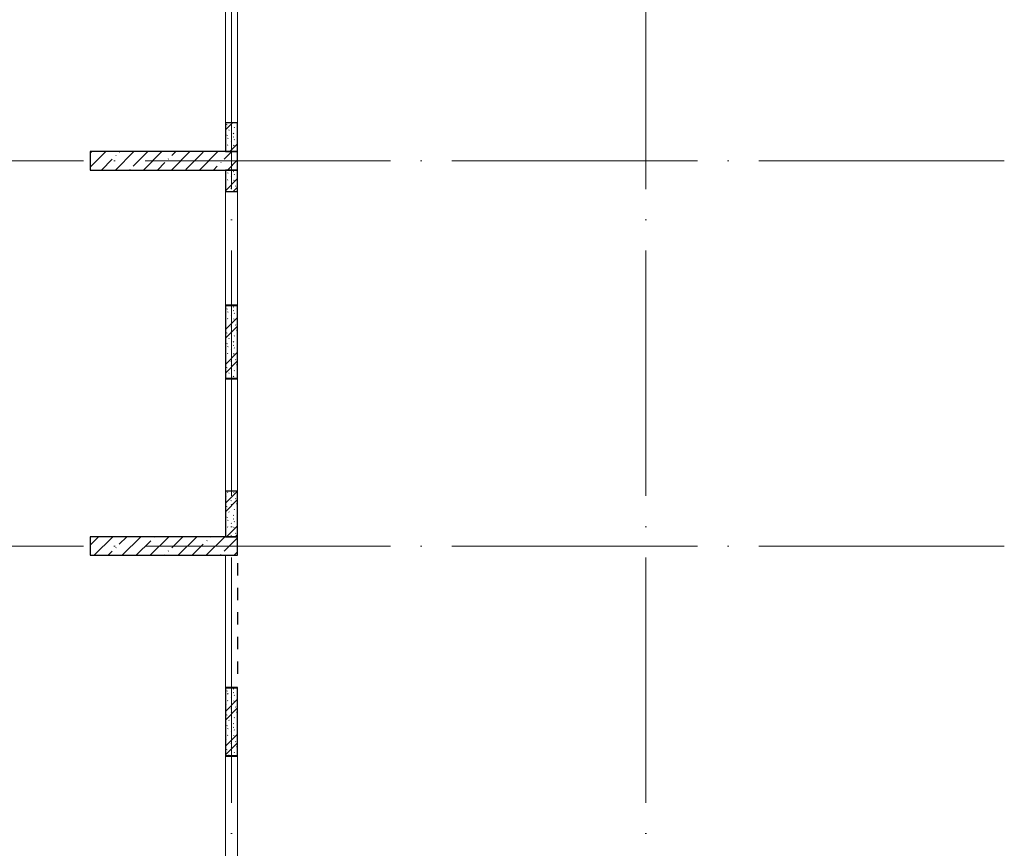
# Model space of a CAD drawing. Header units: millimetres. Extents: x -30540 to 173936, y -11730 to 122288.
# Tile 15 of 116: x 1684 to 17727, y 47850 to 61350. Entities that reach past the tile are written whole.
import ezdxf

# ---------------------------------------------------------------- set-up
doc = ezdxf.new("R2010")
doc.units = ezdxf.units.MM
for name, pattern in [('3_ Штрих_ 1 х 1 мм', [400, 200, -200]), ('ADSK_Линия сетки', [5000, 4000, -500, 0, -500]), ('ADSK_Штриховая_ш3 п1_5', [900, 600, -300])]:
    doc.linetypes.add(name, pattern=pattern)
doc.layers.add('A-AREA-____-OTLN', color=4, linetype='ADSK_Штриховая_ш3 п1_5', lineweight=40, true_color=0x00ffff)
for name, color, linetype, lineweight in [('A-FLOR-____-OTLN', 7, 'Continuous', 18), ('A-WALL-____-MCUT', 7, 'Continuous', 40), ('A-WALL-____-OTLN', 7, 'Continuous', 18), ('A-WALL-____-PATT', 7, 'Continuous', 40), ('S-COLS-____-MCUT', 7, 'Continuous', 40), ('S-COLS-____-OTLN', 7, 'Continuous', 18), ('S-GRID-____-OTLN', 7, 'Continuous', 9)]:
    doc.layers.add(name, color=color, linetype=linetype, lineweight=lineweight)
pattern_1 = [(135, (300.56, 377.28), (-565.6854, 6e-14), [10, -790]), (135, (349.8, 474.73), (-565.6854, 6e-14), [10, -790]), (135, (423.93, 473.06), (-565.6854, 6e-14), [10, -790]), (135, (229.92, 447.9), (-565.6854, 6e-14), [10, -790]), (135, (155.08, 447.9), (-565.6854, 6e-14), [10, -790]), (135, (114.9, 369.03), (-565.6854, 6e-14), [10, -790]), (135, (132.43, 285.8), (-565.6854, 6e-14), [10, -790]), (135, (214.66, 322), (-565.6854, 6e-14), [10, -790]), (135, (198.16, 261.88), (-565.6854, 6e-14), [10, -790]), (135, (45.2, 272.9), (-565.6854, 6e-14), [10, -790]), (135, (42.32, 336.16), (-565.6854, 6e-14), [10, -790]), (135, (92.26, 192.24), (-565.6854, 6e-14), [10, -790]), (135, (7.07, 149.2), (-565.6854, 6e-14), [10, -790]), (135, (80.6, 95.1), (-565.6854, 6e-14), [10, -790]), (135, (79.53, 36.94), (-565.6854, 6e-14), [10, -790]), (135, (153.87, 74.56), (-565.6854, 6e-14), [10, -790]), (135, (228.35, 124.8), (-565.6854, 6e-14), [10, -790]), (135, (279.75, 180.4), (-565.6854, 6e-14), [10, -790]), (135, (282.9, 31.63), (-565.6854, 6e-14), [10, -790]), (135, (377.38, 53.45), (-565.6854, 6e-14), [10, -790]), (135, (352.28, 102.7), (-565.6854, 6e-14), [10, -790]), (135, (354.05, 0), (-565.6854, 6e-14), [10, -790]), (135, (553.23, 16.45), (-565.6854, 6e-14), [10, -790]), (135, (542.38, 63.45), (-565.6854, 6e-14), [10, -790]), (135, (536.58, 239.3), (-565.6854, 6e-14), [10, -790]), (135, (475.85, 203.9), (-565.6854, 6e-14), [10, -790]), (135, (475.85, 316.54), (-565.6854, 6e-14), [10, -790]), (135, (520.8, 408.7), (-565.6854, 6e-14), [10, -790]), (135, (551.1, 470.8), (-565.6854, 6e-14), [10, -790]), (135, (235.25, 537.93), (-565.6854, 6e-14), [10, -790]), (135, (407.25, 547.65), (-565.6854, 6e-14), [10, -790]), (135, (94.5, 558.6), (-565.6854, 6e-14), [10, -790]), (135, (46.4, 532.3), (-565.6854, 6e-14), [10, -790]), (135, (85.56, 465.04), (-565.6854, 6e-14), [10, -790]), (135, (355.53, 181.14), (-565.6854, 6e-14), [10, -790]), (135, (362.23, 243.6), (-565.6854, 6e-14), [10, -790]), (135, (413.45, 344.1), (-565.6854, 6e-14), [10, -790]), (135, (286.3, 273.25), (-565.6854, 6e-14), [10, -790]), (135, (423.02, 263.72), (-565.6854, 6e-14), [10, -790]), (135, (162.94, 190.2), (-565.6854, 6e-14), [10, -790]), (135, (470.25, 120.93), (-565.6854, 6e-14), [10, -790]), (135, (484.48, 9.78), (-565.6854, 6e-14), [10, -790]), (45, (0, 212.13), (-565.6854, 0), []), (45, (212.13, 0), (-565.6854, 0), []), (45, (353.55, 0), (-565.6854, 0), []), (45, (0, 353.55), (-565.6854, 0), [])]
pattern_2 = [(45, (0, 0), (-228.0985, 228.0985), []), (45, (228.1, 0), (-228.0985, 228.0985), [403.225, -80.645, 6.706, -73.939])]

# ---------------------------------------------------------------- blocks, each defined once
blk = doc.blocks.new('АР_Фахверк_ _Швеллер полки параллельные_ - 20П-5006330-01 ЭМ')
at = {"layer": 'S-COLS-____-OTLN', "lineweight": 13, "true_color": 0xcccccc}
blk.add_hatch(color=254, dxfattribs=at).paths.add_polyline_path([(-23, 100), (-23, -100), (53, -100), (53, -91), (-17.8, -91), (-17.8, 91), (53, 91), (53, 100)])
at = {"layer": 'S-COLS-____-MCUT', "color": 254, "lineweight": 30, "true_color": 0xcccccc}
for p, q in [((53, 100), (-23, 100)), ((-23, 100), (-23, -100)), ((-17.8, -91), (-17.8, 91)), ((-17.8, 91), (53, 91)), ((53, 91), (53, 100)), ((-23, -100), (53, -100)), ((53, -91), (-17.8, -91)), ((53, -100), (53, -91))]:
    blk.add_line(p, q, dxfattribs=at)
blk = doc.blocks.new('Наметкина 10_РД_АР_К1_отсоединено_rvt-1-01 ЭМ')
at = {"layer": 'A-WALL-____-PATT', "lineweight": 5, "true_color": 0xcccccc}
h = blk.add_hatch(dxfattribs=at)
h.set_pattern_fill('FP_1', color=254, style=0, pattern_type=2)
h.set_pattern_definition(pattern_1)
h.paths.add_polyline_path([(5235, 59200), (5235, 59670), (5035, 59670), (5035, 59200)])
h = blk.add_hatch(dxfattribs=at)
h.set_pattern_fill('FP_1', color=254, style=0, pattern_type=2)
h.set_pattern_definition(pattern_1)
h.paths.add_polyline_path([(5235, 58550), (5235, 58900), (5035, 58900), (5035, 58550)])
h = blk.add_hatch(dxfattribs=at)
h.set_pattern_fill('FP_1', color=254, style=0, pattern_type=2)
h.set_pattern_definition(pattern_1)
h.paths.add_polyline_path([(5226, 55505), (5226, 55576), (5235, 55576), (5235, 56624), (5226, 56624), (5226, 56695), (5044, 56695), (5044, 56624), (5035, 56624), (5035, 55576), (5044, 55576), (5044, 55505)])
h = blk.add_hatch(dxfattribs=at)
h.set_pattern_fill('FP_1', color=254, style=0, pattern_type=2)
h.set_pattern_definition(pattern_1)
h.paths.add_polyline_path([(5235, 52925), (5235, 53670), (5035, 53670), (5035, 52925)])
h = blk.add_hatch(dxfattribs=at)
h.set_pattern_fill('FP_1', color=254, style=0, pattern_type=2)
h.set_pattern_definition(pattern_1)
h.paths.add_polyline_path([(5226, 49355), (5226, 49426), (5235, 49426), (5235, 50394), (5226, 50394), (5226, 50465), (5044, 50465), (5044, 50394), (5035, 50394), (5035, 49426), (5044, 49426), (5044, 49355)])
at = {"layer": 'S-COLS-____-OTLN', "lineweight": 5, "true_color": 0xcccccc}
h = blk.add_hatch(dxfattribs=at)
h.set_pattern_fill('FP_5', color=254, style=0, pattern_type=2)
h.set_pattern_definition(pattern_2)
h.paths.add_polyline_path([(5235, 58900), (5235, 59200), (2835, 59200), (2835, 58900)])
h = blk.add_hatch(dxfattribs=at)
h.set_pattern_fill('FP_5', color=254, style=0, pattern_type=2)
h.set_pattern_definition(pattern_2)
h.paths.add_polyline_path([(5235, 52625), (5235, 52925), (2835, 52925), (2835, 52625)])
at = {"layer": 'A-AREA-____-OTLN', "color": 7, "linetype": '3_ Штрих_ 1 х 1 мм', "lineweight": 30, "true_color": 0xccffff}
blk.add_line((5235, 52495), (5235, 50495), dxfattribs=at)
at = {"layer": 'A-FLOR-____-OTLN', "color": 254, "lineweight": 13, "true_color": 0xcccccc}
for p, q in [((5035, 50495), (5035, 52625)), ((5035, 50470), (5035, 50495))]:
    blk.add_line(p, q, dxfattribs=at)
at = {"layer": 'A-WALL-____-MCUT', "color": 254, "lineweight": 30, "true_color": 0xcccccc}
for p, q in [((5035, 59670), (5035, 59200)), ((5235, 59670), (5035, 59670)), ((5235, 59200), (5235, 59670)), ((5035, 59200), (5235, 59200)), ((5035, 58900), (5035, 58550)), ((5235, 58900), (5035, 58900)), ((5235, 58550), (5235, 58900)), ((5035, 58550), (5235, 58550)), ((5035, 56624), (5035, 55576)), ((5235, 55576), (5235, 56624)), ((5035, 53670), (5035, 52925)), ((5235, 53670), (5035, 53670)), ((5235, 52925), (5235, 53670)), ((5035, 52925), (5235, 52925)), ((5035, 50394), (5035, 49426)), ((5235, 49426), (5235, 50394))]:
    blk.add_line(p, q, dxfattribs=at)
at = {"layer": 'A-WALL-____-OTLN', "color": 254, "lineweight": 13, "true_color": 0xcccccc}
for p, q in [((5035, 59670), (5035, 61750)), ((5235, 61750), (5235, 59670)), ((5035, 56700), (5035, 58550)), ((5235, 58550), (5235, 56700)), ((5035, 53670), (5035, 55500)), ((5235, 55500), (5235, 53670)), ((5035, 47470), (5035, 49350)), ((5235, 49350), (5235, 47470))]:
    blk.add_line(p, q, dxfattribs=at)
at = {"layer": 'S-COLS-____-MCUT', "color": 254, "lineweight": 30, "true_color": 0xcccccc}
for p, q in [((5235, 59200), (2835, 59200)), ((2835, 59200), (2835, 58900)), ((5235, 58900), (5235, 59200)), ((2835, 58900), (5235, 58900)), ((5235, 52925), (2835, 52925)), ((2835, 52925), (2835, 52625)), ((5235, 52625), (5235, 52925)), ((2835, 52625), (5235, 52625))]:
    blk.add_line(p, q, dxfattribs=at)
at = {"layer": 'S-COLS-____-OTLN', "color": 254, "lineweight": 13, "true_color": 0xcccccc}
for p, rotation in [((5135, 56677), 270.0000000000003), ((5135, 55523), 90), ((5135, 50447), 270.0000000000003), ((5135, 49373), 90)]:
    blk.add_blockref('АР_Фахверк_ _Швеллер полки параллельные_ - 20П-5006330-01 ЭМ', p, dxfattribs=dict(at, rotation=rotation))

msp = doc.modelspace()

# ---------------------------------------------------------------- linework, layer by layer
at = {"layer": 'S-GRID-____-OTLN', "color": 253, "linetype": 'ADSK_Линия сетки', "true_color": 0xaaaaaa}
for p, q in [((5135.3, 23589.3), (5135.3, 98105.9)), ((11885.3, 23589.3), (11885.3, 98105.9)), ((17726.8, 59050), (-28904.3, 59050)), ((17726.8, 52775), (-28904.3, 52775))]:
    msp.add_line(p, q, dxfattribs=at)

# ---------------------------------------------------------------- block references
at = {"lineweight": 5}
msp.add_blockref('Наметкина 10_РД_АР_К1_отсоединено_rvt-1-01 ЭМ', (0, 0), dxfattribs=at)

doc.saveas('drawing.dxf')
